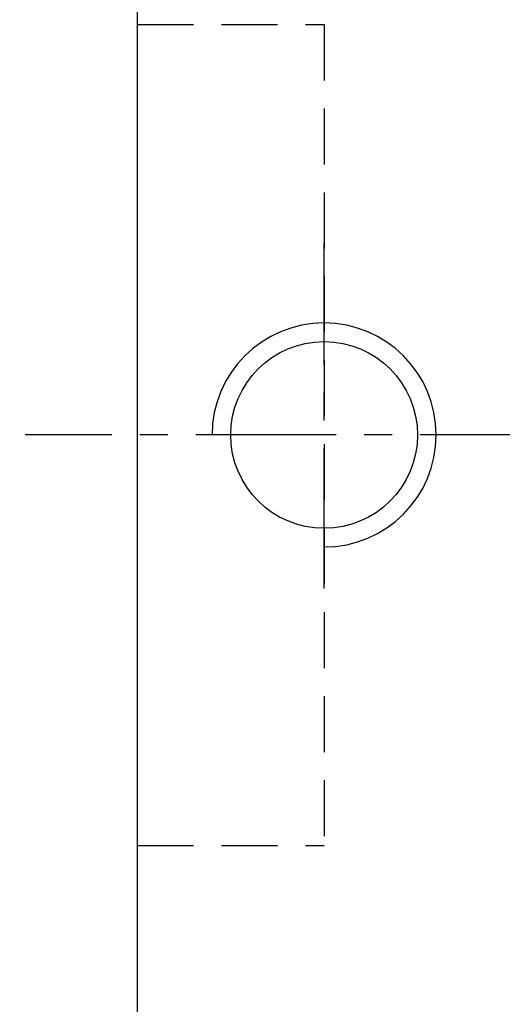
# Model space of a CAD drawing. Extents: x 8 to 593, y 42 to 126.
# Tile 4 of 51: x 121 to 134, y 72 to 98. Entities that reach past the tile are written whole.
import ezdxf

# ---------------------------------------------------------------- set-up
doc = ezdxf.new("R2010")
doc.units = 0
doc.header["$LTSCALE"] = 3
doc.header["$MEASUREMENT"] = 0
doc.header["$PDMODE"] = 1
doc.linetypes.add('CENTER', pattern=[2, 1.25, -0.25, 0.25, -0.25])
doc.linetypes.add('DASHED', pattern=[0.75, 0.5, -0.25])
doc.layers.get('DEFPOINTS').update_dxf_attribs({"linetype": 'CONTINUOUS'})
for name, color, linetype in [('CL', 1, 'CENTER'), ('DIM', 4, 'CONTINUOUS'), ('HID', 2, 'DASHED'), ('OUT', 3, 'CONTINUOUS')]:
    doc.layers.add(name, color=color, linetype=linetype)
doc.styles.add('DIM-7', font='SIMPLEX.shx', dxfattribs={"width": 0.7, "bigfont": 'chineset.shx'})
doc.dimstyles.new('CNS', dxfattribs={"dimtxt": 3.5, "dimasz": 2.5, "dimexe": 1, "dimexo": 1.5, "dimgap": 0.09, "dimtad": 0, "dimdsep": 46, "dimtxsty": 'DIM-7', "dimcen": 0.09, "dimclrd": 1, "dimclre": 1, "dimclrt": 4, "dimadec": 0, "dimazin": 0, "dimtfac": 1, "dimtix": 1, "dimtmove": 2, "dimatfit": 3, "dimfxl": 1, "dimtvp": 0.971429, "dimtolj": 1, "dimarcsym": 0})

# ---------------------------------------------------------------- blocks, each defined once
blk = doc.blocks.new('*D2')
at = {"layer": 'DEFPOINTS', "color": 0, "transparency": 16777216}
for p in [(125.645, 111.359), (117.801, 62.359), (125.645, 62.359)]:
    blk.add_point(p, dxfattribs=at)
at = {"layer": 'DIM', "color": 0, "lineweight": -2, "transparency": 16777216}
for p, q in [((124.745, 111.359), (117.201, 111.359)), ((117.801, 109.859), (117.801, 63.859)), ((124.745, 62.359), (117.201, 62.359))]:
    blk.add_line(p, q, dxfattribs=at)
at = {"layer": 'DIM', "color": 0, "transparency": 16777216}
for points in [[(117.551, 109.859), (118.051, 109.859), (117.801, 111.359)], [(117.551, 63.859), (118.051, 63.859), (117.801, 62.359)]]:
    blk.add_solid(points, dxfattribs=at)
at = {"layer": 'DIM', "color": 0, "transparency": 16777216, "insert": (116.271, 86.859), "char_height": 2.1, "attachment_point": 5, "rotation": 90, "style": 'DIM-7'}
blk.add_mtext('\\A1;%%C49', dxfattribs=at)
blk = doc.blocks.new('*D6')
at = {"layer": 'DEFPOINTS', "color": 0, "transparency": 16777216}
for p in [(169.145, 72.859), (124.145, 63.859), (169.145, 49.449)]:
    blk.add_point(p, dxfattribs=at)
at = {"layer": 'DIM', "color": 0, "lineweight": -2, "transparency": 16777216}
for p, q in [((169.145, 71.959), (169.145, 48.849)), ((124.145, 62.959), (124.145, 48.849)), ((125.645, 49.449), (167.645, 49.449))]:
    blk.add_line(p, q, dxfattribs=at)
at = {"layer": 'DIM', "color": 0, "transparency": 16777216}
for points in [[(125.645, 49.699), (125.645, 49.199), (124.145, 49.449)], [(167.645, 49.699), (167.645, 49.199), (169.145, 49.449)]]:
    blk.add_solid(points, dxfattribs=at)
at = {"layer": 'DIM', "color": 0, "transparency": 16777216, "insert": (146.645, 50.979), "char_height": 2.1, "attachment_point": 5, "style": 'DIM-7'}
blk.add_mtext('\\A1;45', dxfattribs=at)

msp = doc.modelspace()

# ---------------------------------------------------------------- linework, layer by layer
at = {"layer": 'CL', "color": 0}
for p, q in [((129.145, 82.745), (129.145, 91.988)), ((171.465, 86.859), (121.145, 86.859))]:
    msp.add_line(p, q, dxfattribs=at)
at = {"layer": 'DIM', "color": 0}
msp.add_arc((129.145, 86.859), 3, 270, 180, dxfattribs=at)
at = {"layer": 'HID', "color": 0}
for p, q in [((124.145, 97.859), (129.145, 97.859)), ((129.145, 97.859), (129.145, 75.859)), ((124.145, 75.859), (129.145, 75.859))]:
    msp.add_line(p, q, dxfattribs=at)
at = {"layer": 'OUT', "color": 0}
msp.add_line((124.145, 63.859), (124.145, 109.859), dxfattribs=at)
msp.add_circle((129.145, 86.859), 2.5, dxfattribs=at)

# ---------------------------------------------------------------- dimensions: what is measured, and where the dimension line sits
at = {"layer": 'DIM', "color": 0}
dim = msp.add_linear_dim(base=(117.801, 62.359), p1=(125.645, 111.359), p2=(125.645, 62.359), angle=90, text='%%C<>', dimstyle='CNS', override={"dimscale": 0.6, "dimgap": 0.8, "dimtad": 1, "dimclrd": 0, "dimclre": 0, "dimclrt": 0, "dimtp": -0.03, "dimtm": 0.035, "dimtfac": 0.6, "dimtmove": 0}, dxfattribs=at)
dim.commit()
dim.dimension.update_dxf_attribs({"geometry": '*D2', "text_midpoint": (116.271, 86.859)})
dim = msp.add_linear_dim(base=(169.145, 49.449), p1=(124.145, 63.859), p2=(169.145, 72.859), dimstyle='CNS', override={"dimscale": 0.6, "dimgap": 0.8, "dimtad": 1, "dimclrd": 0, "dimclre": 0, "dimclrt": 0, "dimtp": -0.03, "dimtm": 0.035, "dimtfac": 0.6, "dimtmove": 0}, dxfattribs=at)
dim.commit()
dim.dimension.update_dxf_attribs({"geometry": '*D6', "text_midpoint": (146.645, 50.979)})

doc.saveas('drawing.dxf')
